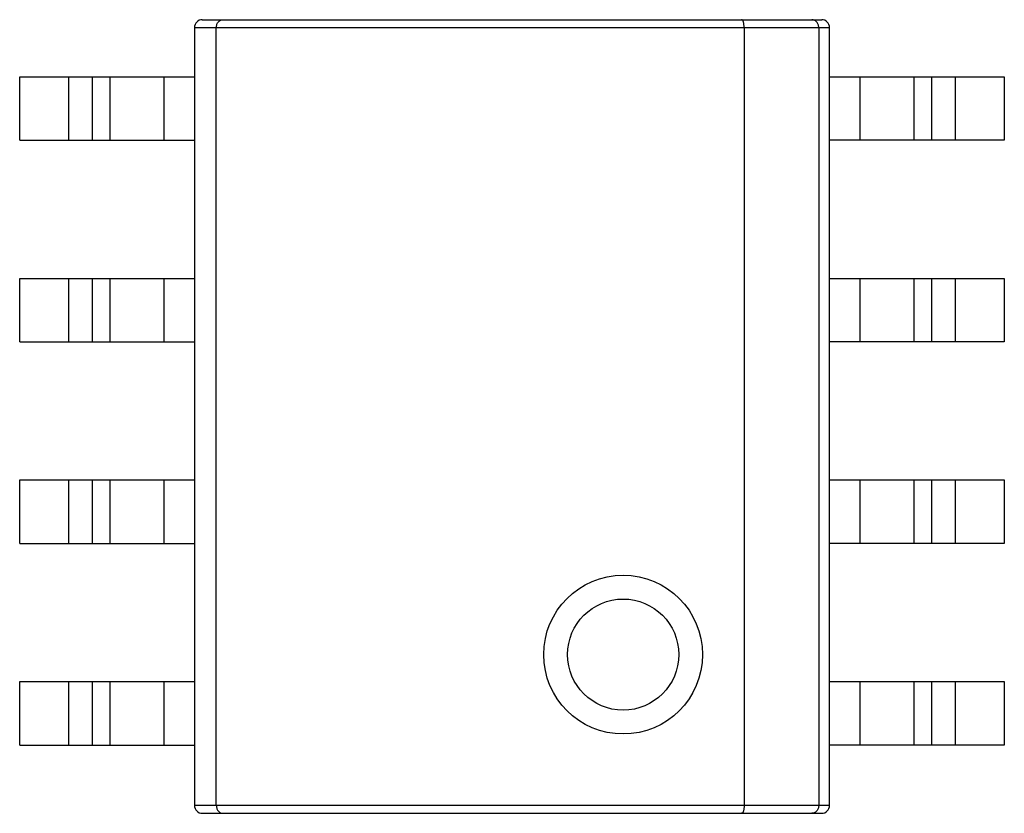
# Model space of a CAD drawing. Header units: inches. Extents: x -36 to 490, y -51 to 98.
# Tile 11 of 153: x 354.6 to 360.8, y -2.23 to 2.77. Entities that reach past the tile are written whole.
import ezdxf

# ---------------------------------------------------------------- set-up
doc = ezdxf.new("R2010")
doc.units = ezdxf.units.IN
doc.header["$LTSCALE"] = 1.21
doc.header["$MEASUREMENT"] = 0
doc.layers.get('0').update_dxf_attribs({"linetype": 'CONTINUOUS'})

msp = doc.modelspace()

# ---------------------------------------------------------------- linework, layer by layer
at = {"color": 7, "linetype": 'Continuous'}
for p, q in [((355.7473, 2.7726), (359.6473, 2.7726)), ((355.6973, 2.7226), (355.6973, -2.1774)), ((355.6973, 2.7226), (359.6973, 2.7226)), ((355.8355, -2.1774), (355.8355, 2.7226)), ((359.1592, 2.7226), (359.1592, -2.1774)), ((359.6291, 2.7226), (359.6291, -2.1774)), ((359.6973, -2.1774), (359.6973, 2.7226)), ((354.5973, 2.0126), (354.5973, 2.4126)), ((354.5973, 2.4126), (355.6973, 2.4126)), ((354.9073, 2.0126), (354.9073, 2.4126)), ((355.0538, 2.4126), (355.0538, 2.0126)), ((355.1655, 2.4126), (355.1655, 2.0126)), ((355.5073, 2.0126), (355.5073, 2.4126)), ((359.6973, 2.4126), (360.7973, 2.4126)), ((359.8873, 2.4126), (359.8873, 2.0126)), ((360.2291, 2.0126), (360.2291, 2.4126)), ((360.3408, 2.0126), (360.3408, 2.4126)), ((360.4873, 2.4126), (360.4873, 2.0126)), ((360.7973, 2.4126), (360.7973, 2.0126)), ((354.5973, 2.0126), (355.6973, 2.0126)), ((360.7973, 2.0126), (359.6973, 2.0126)), ((354.5973, 0.7426), (354.5973, 1.1426)), ((354.5973, 1.1426), (355.6973, 1.1426)), ((354.9073, 0.7426), (354.9073, 1.1426)), ((355.0538, 1.1426), (355.0538, 0.7426)), ((355.1655, 1.1426), (355.1655, 0.7426)), ((355.5073, 0.7426), (355.5073, 1.1426)), ((359.6973, 1.1426), (360.7973, 1.1426)), ((359.8873, 1.1426), (359.8873, 0.7426)), ((360.2291, 0.7426), (360.2291, 1.1426)), ((360.3408, 0.7426), (360.3408, 1.1426)), ((360.4873, 1.1426), (360.4873, 0.7426)), ((360.7973, 1.1426), (360.7973, 0.7426)), ((354.5973, 0.7426), (355.6973, 0.7426)), ((360.7973, 0.7426), (359.6973, 0.7426)), ((354.5973, -0.5274), (354.5973, -0.1274)), ((354.5973, -0.1274), (355.6973, -0.1274)), ((354.9073, -0.5274), (354.9073, -0.1274)), ((355.0538, -0.1274), (355.0538, -0.5274)), ((355.1655, -0.1274), (355.1655, -0.5274)), ((355.5073, -0.5274), (355.5073, -0.1274)), ((359.6973, -0.1274), (360.7973, -0.1274)), ((359.8873, -0.1274), (359.8873, -0.5274)), ((360.2291, -0.5274), (360.2291, -0.1274)), ((360.3408, -0.5274), (360.3408, -0.1274)), ((360.4873, -0.1274), (360.4873, -0.5274)), ((360.7973, -0.1274), (360.7973, -0.5274)), ((354.5973, -0.5274), (355.6973, -0.5274)), ((360.7973, -0.5274), (359.6973, -0.5274)), ((354.5973, -1.7974), (354.5973, -1.3974)), ((354.5973, -1.3974), (355.6973, -1.3974)), ((354.9073, -1.7974), (354.9073, -1.3974)), ((355.0538, -1.3974), (355.0538, -1.7974)), ((355.1655, -1.3974), (355.1655, -1.7974)), ((355.5073, -1.7974), (355.5073, -1.3974)), ((359.6973, -1.3974), (360.7973, -1.3974)), ((359.8873, -1.3974), (359.8873, -1.7974)), ((360.2291, -1.7974), (360.2291, -1.3974)), ((360.3408, -1.7974), (360.3408, -1.3974)), ((360.4873, -1.3974), (360.4873, -1.7974)), ((360.7973, -1.3974), (360.7973, -1.7974)), ((354.5973, -1.7974), (355.6973, -1.7974)), ((360.7973, -1.7974), (359.6973, -1.7974)), ((359.6973, -2.1774), (355.6973, -2.1774)), ((355.7473, -2.2274), (359.6473, -2.2274))]:
    msp.add_line(p, q, dxfattribs=at)
for radius in [0.5, 0.35]:
    msp.add_circle((358.3973, -1.2274), radius, dxfattribs=at)
for centre, start, end in [((355.7473, 2.7226), 90, 180), ((359.6473, 2.7226), 0, 90), ((355.7473, -2.1774), 180, 270), ((359.6473, -2.1774), 270, 0)]:
    msp.add_arc(centre, 0.05, start, end, dxfattribs=at)
for points, knots in [([(355.8355, 2.7226), (355.8355, 2.7299), (355.8379, 2.7435), (355.8476, 2.7601), (355.861, 2.7703), (355.8712, 2.7726), (355.876, 2.7726)], [0, 0, 0, 0, 0.306951, 0.572802, 0.797544, 1, 1, 1, 1]), ([(359.1592, 2.7226), (359.1592, 2.7291), (359.1586, 2.7386), (359.1566, 2.7505), (359.1547, 2.758), (359.1523, 2.7642), (359.1494, 2.7695), (359.1457, 2.7726), (359.1434, 2.7726)], [0, 0, 0, 0, 0.35629, 0.517135, 0.658956, 0.778253, 0.873468, 1, 1, 1, 1]), ([(359.6291, 2.7226), (359.6291, 2.7293), (359.6267, 2.7425), (359.6166, 2.7591), (359.6017, 2.7701), (359.59, 2.7726), (359.5843, 2.7726)], [0, 0, 0, 0, 0.271172, 0.529192, 0.77016, 1, 1, 1, 1]), ([(355.8355, -2.1774), (355.8355, -2.1846), (355.8379, -2.1983), (355.8476, -2.2149), (355.861, -2.2251), (355.8712, -2.2274), (355.876, -2.2274)], [0, 0, 0, 0, 0.306951, 0.572802, 0.797544, 1, 1, 1, 1]), ([(359.1592, -2.1774), (359.1592, -2.1839), (359.1586, -2.1934), (359.1566, -2.2053), (359.1547, -2.2128), (359.1523, -2.2189), (359.1494, -2.2243), (359.1457, -2.2274), (359.1434, -2.2274)], [0, 0, 0, 0, 0.356275, 0.517105, 0.658929, 0.778243, 0.873465, 1, 1, 1, 1]), ([(359.6291, -2.1774), (359.6291, -2.1841), (359.6267, -2.1973), (359.6166, -2.2139), (359.6017, -2.2248), (359.59, -2.2274), (359.5843, -2.2274)], [0, 0, 0, 0, 0.271161, 0.52917, 0.770163, 1, 1, 1, 1])]:
    msp.add_open_spline(points, degree=3, knots=knots, dxfattribs=at)

doc.saveas('drawing.dxf')
